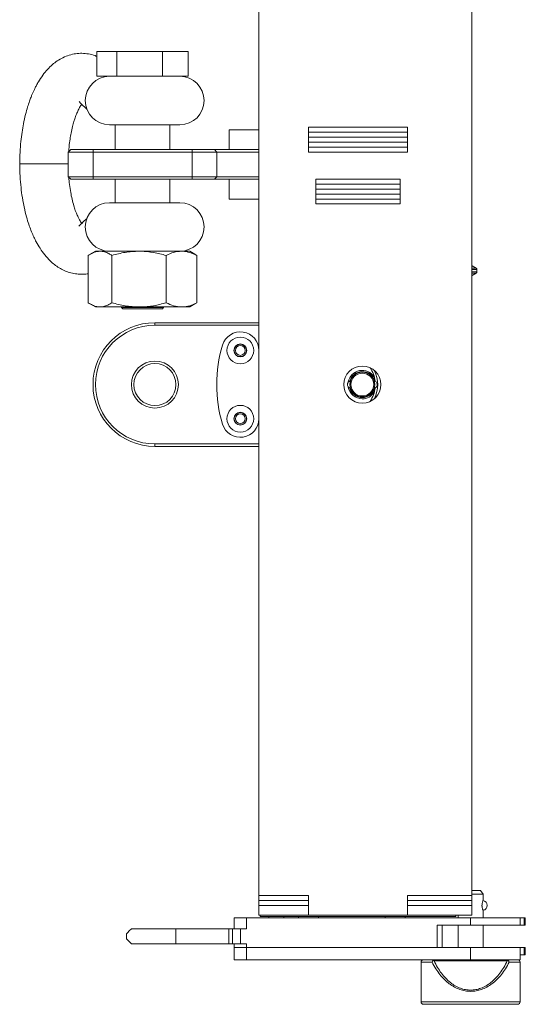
# Model space of a CAD drawing. Header units: millimetres. Extents: x -1676 to 1170, y -198 to 1090.
# Tile 2 of 20: x -1676 to -1472, y 103 to 501. Entities that reach past the tile are written whole.
import ezdxf

# ---------------------------------------------------------------- set-up
doc = ezdxf.new("R2010")
doc.units = ezdxf.units.MM

msp = doc.modelspace()

# ---------------------------------------------------------------- linework, layer by layer
at = {"color": 7, "linetype": 'Continuous', "lineweight": 15}
for p, q in [((-1579.501, 147.23), (-1579.501, 737.23)), ((-1493.501, 737.23), (-1493.501, 147.23)), ((-1644.924, 488.33), (-1644.924, 478.33)), ((-1644.924, 488.33), (-1636.918, 488.33)), ((-1636.918, 488.33), (-1636.918, 478.33)), ((-1636.918, 488.33), (-1618.495, 488.33)), ((-1618.495, 488.33), (-1618.495, 478.33)), ((-1618.495, 488.33), (-1608.078, 488.33)), ((-1608.078, 488.33), (-1608.078, 478.33)), ((-1644.924, 478.33), (-1636.918, 478.33)), ((-1636.918, 478.33), (-1618.495, 478.33)), ((-1618.495, 478.33), (-1608.078, 478.33)), ((-1619.481, 458.73), (-1639.834, 458.73)), ((-1637.501, 458.73), (-1637.501, 448.73)), ((-1611.434, 458.73), (-1619.481, 458.73)), ((-1615.501, 448.73), (-1615.501, 458.73)), ((-1559.501, 457.73), (-1519.501, 457.73)), ((-1559.501, 447.73), (-1559.501, 457.73)), ((-1519.501, 457.73), (-1519.501, 447.73)), ((-1591.501, 448.73), (-1591.501, 456.73)), ((-1591.501, 456.73), (-1579.501, 456.73)), ((-1559.501, 455.73), (-1519.501, 455.73)), ((-1519.501, 453.73), (-1559.501, 453.73)), ((-1559.501, 451.73), (-1559.501, 453.73)), ((-1519.501, 451.73), (-1519.501, 453.73)), ((-1559.501, 451.73), (-1519.501, 451.73)), ((-1519.501, 449.73), (-1559.501, 449.73)), ((-1656.501, 447.73), (-1655.501, 448.73)), ((-1646.501, 447.73), (-1656.501, 447.73)), ((-1656.501, 447.73), (-1656.501, 437.73)), ((-1655.501, 448.73), (-1646.501, 448.73)), ((-1646.501, 448.73), (-1606.501, 448.73)), ((-1646.501, 448.73), (-1646.501, 447.73)), ((-1606.501, 447.73), (-1646.501, 447.73)), ((-1646.501, 447.73), (-1646.501, 437.73)), ((-1606.501, 448.73), (-1597.501, 448.73)), ((-1606.501, 448.73), (-1606.501, 447.73)), ((-1596.501, 447.73), (-1606.501, 447.73)), ((-1606.501, 447.73), (-1606.501, 437.73)), ((-1597.501, 448.73), (-1596.501, 447.73)), ((-1597.501, 448.73), (-1579.501, 448.73)), ((-1596.501, 447.73), (-1596.501, 437.73)), ((-1579.501, 447.73), (-1596.501, 447.73)), ((-1519.501, 447.73), (-1559.501, 447.73)), ((-1655.501, 436.73), (-1656.501, 437.73)), ((-1656.501, 437.73), (-1646.501, 437.73)), ((-1646.501, 436.73), (-1655.501, 436.73)), ((-1646.501, 437.73), (-1606.501, 437.73)), ((-1646.501, 437.73), (-1646.501, 436.73)), ((-1606.501, 436.73), (-1646.501, 436.73)), ((-1637.501, 436.73), (-1637.501, 427.23)), ((-1615.501, 427.23), (-1615.501, 436.73)), ((-1606.501, 437.73), (-1596.501, 437.73)), ((-1606.501, 437.73), (-1606.501, 436.73)), ((-1597.501, 436.73), (-1606.501, 436.73)), ((-1596.501, 437.73), (-1597.501, 436.73)), ((-1579.501, 436.73), (-1597.501, 436.73)), ((-1596.501, 437.73), (-1579.501, 437.73)), ((-1591.501, 436.73), (-1591.501, 428.73)), ((-1556.501, 436.73), (-1522.501, 436.73)), ((-1556.501, 426.73), (-1556.501, 436.73)), ((-1556.501, 434.73), (-1522.501, 434.73)), ((-1522.501, 436.73), (-1522.501, 426.73)), ((-1522.501, 432.73), (-1556.501, 432.73)), ((-1556.501, 432.73), (-1556.501, 430.73)), ((-1556.501, 430.73), (-1522.501, 430.73)), ((-1522.501, 432.73), (-1522.501, 430.73)), ((-1619.481, 427.23), (-1639.834, 427.23)), ((-1611.434, 427.23), (-1619.481, 427.23)), ((-1579.501, 428.73), (-1591.501, 428.73)), ((-1522.501, 428.73), (-1556.501, 428.73)), ((-1522.501, 426.73), (-1556.501, 426.73)), ((-1650.458, 419.516), (-1651.072, 418.892)), ((-1645.551, 407.63), (-1647.638, 406.424)), ((-1643.67, 407.63), (-1645.551, 407.63)), ((-1643.67, 407.63), (-1627.936, 407.63)), ((-1627.936, 407.63), (-1610.768, 407.63)), ((-1610.768, 407.63), (-1607.451, 407.63)), ((-1605.363, 406.424), (-1607.451, 407.63)), ((-1604.566, 405.928), (-1605.385, 406.419)), ((-1648.435, 405.928), (-1648.435, 386.801)), ((-1638.904, 405.928), (-1638.904, 386.801)), ((-1616.969, 405.928), (-1616.969, 386.801)), ((-1604.566, 405.928), (-1604.566, 386.801)), ((-1491.701, 400.734), (-1493.401, 401.716)), ((-1493.401, 397.844), (-1491.701, 398.825)), ((-1491.451, 399.258), (-1491.451, 400.301)), ((-1647.638, 386.305), (-1645.551, 385.1)), ((-1607.451, 385.1), (-1605.363, 386.305)), ((-1604.566, 386.801), (-1605.385, 386.311)), ((-1643.67, 385.1), (-1645.551, 385.1)), ((-1627.936, 385.1), (-1643.67, 385.1)), ((-1635.001, 385.1), (-1635.001, 384.83)), ((-1635.001, 384.83), (-1634.501, 384.33)), ((-1635.001, 384.83), (-1618.001, 384.83)), ((-1618.501, 384.33), (-1634.501, 384.33)), ((-1610.768, 385.1), (-1627.936, 385.1)), ((-1618.501, 384.33), (-1618.001, 384.83)), ((-1618.001, 384.83), (-1618.001, 385.1)), ((-1607.451, 385.1), (-1610.768, 385.1)), ((-1621.501, 378.73), (-1579.501, 378.73)), ((-1621.501, 378.73), (-1621.501, 377.73)), ((-1579.501, 377.73), (-1621.501, 377.73)), ((-1621.501, 329.73), (-1579.501, 329.73)), ((-1621.501, 329.73), (-1621.501, 328.73)), ((-1579.501, 328.73), (-1621.501, 328.73)), ((-1490.001, 149.23), (-1493.501, 149.23)), ((-1489.001, 147.73), (-1493.501, 147.73)), ((-1489.001, 147.73), (-1490.001, 149.23)), ((-1489.001, 145.21), (-1489.001, 147.73)), ((-1579.501, 147.23), (-1559.501, 147.23)), ((-1579.501, 145.23), (-1579.501, 147.23)), ((-1579.501, 145.23), (-1559.501, 145.23)), ((-1579.501, 143.23), (-1579.501, 145.23)), ((-1559.501, 139.23), (-1559.501, 147.23)), ((-1519.501, 147.23), (-1493.501, 147.23)), ((-1519.501, 147.23), (-1519.501, 139.23)), ((-1519.501, 145.23), (-1493.501, 145.23)), ((-1493.501, 147.23), (-1493.501, 145.23)), ((-1493.501, 145.23), (-1493.501, 143.23)), ((-1579.501, 143.23), (-1579.501, 139.23)), ((-1559.501, 143.23), (-1579.501, 143.23)), ((-1559.501, 143.23), (-1559.501, 139.23)), ((-1519.501, 143.23), (-1519.501, 139.23)), ((-1493.501, 143.23), (-1519.501, 143.23)), ((-1493.501, 143.23), (-1493.501, 139.23)), ((-1489.001, 138.23), (-1489.001, 141.25)), ((-1589.501, 133.73), (-1589.501, 138.23)), ((-1589.501, 138.23), (-1584.501, 138.23)), ((-1584.501, 138.23), (-1584.501, 133.73)), ((-1584.501, 138.23), (-1494.001, 138.23)), ((-1579.501, 139.23), (-1559.501, 139.23)), ((-1579.001, 138.73), (-1579.001, 139.23)), ((-1579.001, 138.73), (-1500.001, 138.73)), ((-1575.501, 138.73), (-1575.501, 138.23)), ((-1569.501, 138.73), (-1569.501, 138.23)), ((-1563.501, 138.73), (-1563.501, 138.23)), ((-1519.501, 139.23), (-1559.501, 139.23)), ((-1555.501, 138.23), (-1555.501, 138.73)), ((-1528.501, 138.73), (-1528.501, 138.23)), ((-1520.501, 138.23), (-1520.501, 138.73)), ((-1519.501, 139.23), (-1493.501, 139.23)), ((-1500.001, 138.73), (-1500.001, 139.23)), ((-1499.001, 139.23), (-1499.001, 138.23)), ((-1494.001, 138.23), (-1494.001, 135.23)), ((-1494.001, 138.23), (-1474.001, 138.23)), ((-1474.001, 138.23), (-1474.001, 135.23)), ((-1474.001, 138.23), (-1472.317, 138.23)), ((-1472.317, 135.23), (-1472.317, 138.23)), ((-1472.317, 138.23), (-1471.928, 138.23)), ((-1471.928, 135.23), (-1471.928, 138.23)), ((-1633.001, 131.73), (-1633.001, 129.73)), ((-1613.001, 133.73), (-1631.001, 133.73)), ((-1613.001, 127.73), (-1613.001, 133.73)), ((-1591.633, 133.73), (-1613.001, 133.73)), ((-1591.633, 133.73), (-1591.633, 127.73)), ((-1590.174, 133.73), (-1591.633, 133.73)), ((-1590.174, 133.73), (-1590.174, 127.73)), ((-1586.918, 133.73), (-1590.174, 133.73)), ((-1586.918, 133.73), (-1586.918, 127.73)), ((-1584.501, 133.73), (-1586.918, 133.73)), ((-1507.501, 126.23), (-1507.501, 135.23)), ((-1507.501, 135.23), (-1494.001, 135.23)), ((-1505.501, 126.23), (-1505.501, 135.23)), ((-1499.001, 135.23), (-1499.001, 126.23)), ((-1494.001, 135.23), (-1474.001, 135.23)), ((-1489.001, 126.23), (-1489.001, 135.23)), ((-1474.001, 135.23), (-1472.317, 135.23)), ((-1471.928, 135.23), (-1472.317, 135.23)), ((-1631.001, 127.73), (-1613.001, 127.73)), ((-1613.001, 127.73), (-1591.633, 127.73)), ((-1591.633, 127.73), (-1590.174, 127.73)), ((-1590.174, 127.73), (-1586.918, 127.73)), ((-1589.501, 127.73), (-1589.501, 126.23)), ((-1586.918, 127.73), (-1584.501, 127.73)), ((-1584.501, 126.23), (-1584.501, 127.73)), ((-1589.501, 126.23), (-1589.501, 121.23)), ((-1589.501, 126.23), (-1584.501, 126.23)), ((-1584.501, 126.23), (-1584.501, 121.23)), ((-1584.501, 126.23), (-1494.001, 126.23)), ((-1584.501, 126.23), (-1507.501, 126.23)), ((-1494.001, 126.23), (-1474.001, 126.23)), ((-1494.001, 126.23), (-1494.001, 121.23)), ((-1474.001, 126.23), (-1474.001, 123.23)), ((-1474.001, 126.23), (-1472.317, 126.23)), ((-1472.317, 123.23), (-1472.317, 126.23)), ((-1472.317, 126.23), (-1471.928, 126.23)), ((-1471.928, 123.23), (-1471.928, 126.23)), ((-1589.501, 121.23), (-1584.501, 121.23)), ((-1584.501, 121.23), (-1494.001, 121.23)), ((-1514.001, 120.23), (-1514.001, 104.23)), ((-1509.125, 120.926), (-1508.785, 120.744)), ((-1508.785, 120.744), (-1479.216, 120.744)), ((-1494.001, 121.23), (-1474.001, 121.23)), ((-1479.216, 120.744), (-1478.877, 120.926)), ((-1474.001, 121.23), (-1474.001, 123.23)), ((-1474.001, 123.23), (-1472.317, 123.23)), ((-1474.001, 104.23), (-1474.001, 120.23)), ((-1471.928, 123.23), (-1472.317, 123.23)), ((-1512.501, 103.23), (-1475.501, 103.23))]:
    msp.add_line(p, q, dxfattribs=at)
at = {"color": 8, "linetype": 'Continuous', "lineweight": 15}
for p, q in [((-1656.54, 442.98), (-1676.086, 442.98)), ((-1493.501, 400.734), (-1491.701, 400.734)), ((-1493.501, 400.301), (-1491.451, 400.301)), ((-1493.501, 399.258), (-1491.451, 399.258)), ((-1491.701, 398.825), (-1493.501, 398.825)), ((-1509.563, 120.23), (-1514.001, 120.23)), ((-1474.001, 120.23), (-1478.438, 120.23)), ((-1514.001, 104.23), (-1474.001, 104.23))]:
    msp.add_line(p, q, dxfattribs=at)
at = {"color": 7, "linetype": 'Continuous', "lineweight": 15, "flags": 128}
for points in [[(-1631.001, 133.73), (-1631.867, 132.863), (-1632.494, 132.236), (-1632.874, 131.857), (-1633.001, 131.73)], [(-1633.001, 129.73), (-1632.874, 129.603), (-1632.494, 129.223), (-1631.867, 128.596), (-1631.001, 127.73)]]:
    msp.add_lwpolyline(points, dxfattribs=at)
at = {"color": 7, "linetype": 'Continuous', "lineweight": 15}
for centre, radius in [((-1587.001, 367.53), 5.4), ((-1587.001, 367.53), 2.6), ((-1587.001, 367.53), 2.5), ((-1587.001, 367.53), 2), ((-1621.501, 353.73), 9.5), ((-1621.501, 353.73), 8.5), ((-1537.751, 353.73), 7.5), ((-1537.751, 353.73), 5), ((-1537.751, 353.73), 4.6), ((-1587.001, 339.93), 5.4), ((-1587.001, 339.93), 2.6), ((-1587.001, 339.93), 2.5), ((-1587.001, 339.93), 2)]:
    msp.add_circle(centre, radius, dxfattribs=at)
for centre, radius, start, end in [((-1639.834, 468.53), 9.8, 90, 270), ((-1611.434, 468.53), 9.8, 270, 90), ((-1639.834, 417.43), 9.8, 90, 270), ((-1611.434, 417.43), 9.8, 270, 90), ((-1491.951, 400.301), 0.5, 0, 60), ((-1491.951, 399.258), 0.5, 300, 0), ((-1621.501, 353.73), 25, 90, 270), ((-1621.501, 353.73), 24, 90, 270), ((-1587.001, 367.525), 7.5, 0, 163.06914), ((-1541.684, 353.73), 54.87, 163.06914, 196.93086), ((-1537.751, 353.73), 5.75, 32.62789, 169.39166), ((-1537.751, 353.73), 5.25, 17.524, 165.96823), ((-1544.501, 353.73), 12, 6.38928, 34.62216), ((-1544.501, 353.73), 13, 334.43091, 25.56909), ((-1537.751, 353.73), 5.75, 190.67491, 270), ((-1537.751, 353.73), 5.25, 195.83673, 270), ((-1537.751, 353.73), 5.25, 270, 345.82816), ((-1537.751, 353.73), 5.75, 270, 327.37211), ((-1544.501, 353.73), 12, 325.37784, 353.94033), ((-1587.001, 339.935), 7.5, 196.93086, 0), ((-1489.299, 143.23), 2, 278.18789, 81.89627), ((-1513.001, 120.23), 1, 90, 180), ((-1475.001, 120.23), 1, 0, 90), ((-1513.001, 104.23), 1, 180, 270), ((-1475.001, 104.23), 1, 270, 0)]:
    msp.add_arc(centre, radius, start, end, dxfattribs=at)
for points, knots in [([(-1644.924, 486.33), (-1645.179, 486.451), (-1646.262, 486.963), (-1648.265, 487.427), (-1650.932, 487.701), (-1653.566, 487.526), (-1656.139, 486.954), (-1658.649, 485.943), (-1660.909, 484.617), (-1663.006, 483.001), (-1664.942, 481.113), (-1666.828, 478.811), (-1668.27, 476.622), (-1669.327, 474.744), (-1670.008, 473.411), (-1670.575, 472.202), (-1671.072, 471.063), (-1671.592, 469.782), (-1672.219, 468.098), (-1672.98, 465.781), (-1673.821, 462.756), (-1674.577, 459.344), (-1675.209, 455.659), (-1675.689, 451.825), (-1676.032, 447.544), (-1676.078, 444.542), (-1676.101, 442.98)], [0, 0, 0, 0, 0.0157092, 0.0665867, 0.1124047, 0.157452, 0.204723, 0.2536242, 0.3006902, 0.3430068, 0.3929002, 0.4443413, 0.5000486, 0.5273746, 0.5517237, 0.5731678, 0.591768, 0.6111223, 0.6394122, 0.6769219, 0.7236068, 0.7793996, 0.8271457, 0.8798379, 0.9374798, 1, 1, 1, 1]), ([(-1656.308, 447.922), (-1656.26, 448.625), (-1656.142, 450.327), (-1655.812, 452.821), (-1655.355, 455.513), (-1654.826, 457.903), (-1654.264, 459.94), (-1653.671, 461.772), (-1653.01, 463.497), (-1652.26, 465.107), (-1651.587, 466.314), (-1651.231, 466.817), (-1651.083, 467.028)], [0, 0, 0, 0, 0.0826018, 0.1998441, 0.3040162, 0.4225565, 0.5180557, 0.594857, 0.7057837, 0.8146782, 0.9226344, 1, 1, 1, 1]), ([(-1652.118, 468.126), (-1652.1, 468.107), (-1652.065, 468.069), (-1651.392, 467.32), (-1650.379, 466.32), (-1649.579, 465.589), (-1649.034, 465.172), (-1648.95, 465.107)], [0, 0, 0, 0, 0.2438462, 0.489132, 0.720586, 0.9569499, 1, 1, 1, 1]), ([(-1676.101, 442.98), (-1676.074, 441.286), (-1676.021, 438.054), (-1675.627, 433.494), (-1675.019, 428.96), (-1674.194, 424.697), (-1673.21, 420.913), (-1672.264, 417.964), (-1671.35, 415.531), (-1670.412, 413.368), (-1669.298, 411.122), (-1667.874, 408.673), (-1666.016, 406.079), (-1663.541, 403.36), (-1660.272, 400.781), (-1656.724, 399.142), (-1653.635, 398.447), (-1651.261, 398.292), (-1649.484, 398.344), (-1648.574, 398.555), (-1648.435, 398.587)], [0, 0, 0, 0, 0.0727831, 0.1389139, 0.1983567, 0.274897, 0.3360666, 0.3832379, 0.4261334, 0.4665465, 0.504659, 0.5584326, 0.6184837, 0.6810433, 0.7687508, 0.8559734, 0.9013001, 0.946899, 0.9919076, 1, 1, 1, 1]), ([(-1651.079, 418.901), (-1651.086, 418.91), (-1651.338, 419.224), (-1651.848, 420.087), (-1652.445, 421.248), (-1652.851, 422.138), (-1653.24, 423.07), (-1653.716, 424.325), (-1654.329, 426.198), (-1654.971, 428.618), (-1655.558, 431.514), (-1656.016, 434.443), (-1656.188, 436.539), (-1656.266, 437.495)], [0, 0, 0, 0, 0.0043353, 0.1518402, 0.2312037, 0.2940952, 0.3414113, 0.4057552, 0.5019645, 0.6305721, 0.7486632, 0.8854287, 1, 1, 1, 1]), ([(-1648.889, 420.892), (-1649.346, 420.515), (-1650.274, 419.748), (-1651.384, 418.593), (-1652.138, 417.835), (-1652.189, 417.8), (-1652.211, 417.784)], [0, 0, 0, 0, 0.2797881, 0.5679977, 0.8098271, 1, 1, 1, 1]), ([(-1643.67, 407.63), (-1644.102, 407.602), (-1645.122, 407.537), (-1646.722, 406.977), (-1647.862, 406.279), (-1648.435, 405.928)], [0, 0, 0, 0, 0.2684065, 0.6323729, 1, 1, 1, 1]), ([(-1638.904, 405.928), (-1639.304, 406.179), (-1640.278, 406.789), (-1641.869, 407.473), (-1643.067, 407.577), (-1643.67, 407.63)], [0, 0, 0, 0, 0.25724324, 0.62637984, 1, 1, 1, 1]), ([(-1638.904, 405.928), (-1637.123, 406.404), (-1633.528, 407.364), (-1629.811, 407.54), (-1627.936, 407.63)], [0, 0, 0, 0, 0.49545787, 1, 1, 1, 1]), ([(-1627.936, 407.63), (-1627.676, 407.628), (-1625.708, 407.612), (-1621.996, 407.241), (-1618.655, 406.368), (-1616.969, 405.928)], [0, 0, 0, 0, 0.07010815, 0.53079348, 1, 1, 1, 1]), ([(-1616.969, 405.928), (-1615.962, 406.404), (-1613.929, 407.364), (-1611.828, 407.54), (-1610.768, 407.63)], [0, 0, 0, 0, 0.495458, 1, 1, 1, 1]), ([(-1610.768, 407.63), (-1610.621, 407.628), (-1609.508, 407.612), (-1607.409, 407.241), (-1605.52, 406.368), (-1604.566, 405.928)], [0, 0, 0, 0, 0.070108, 0.5307937, 1, 1, 1, 1]), ([(-1493.401, 401.716), (-1493.406, 401.718), (-1493.413, 401.722), (-1493.486, 401.761), (-1493.501, 401.769)], [0, 0, 0, 0, 0.7978995, 1, 1, 1, 1]), ([(-1643.67, 385.1), (-1644.102, 385.128), (-1645.122, 385.193), (-1646.722, 385.752), (-1647.862, 386.45), (-1648.435, 386.801)], [0, 0, 0, 0, 0.2684065, 0.6323728, 1, 1, 1, 1]), ([(-1638.904, 386.801), (-1639.304, 386.551), (-1640.278, 385.94), (-1641.869, 385.257), (-1643.067, 385.152), (-1643.67, 385.1)], [0, 0, 0, 0, 0.25724324, 0.62637984, 1, 1, 1, 1]), ([(-1638.904, 386.801), (-1637.123, 386.326), (-1633.528, 385.366), (-1629.811, 385.189), (-1627.936, 385.1)], [0, 0, 0, 0, 0.49545787, 1, 1, 1, 1]), ([(-1627.936, 385.1), (-1627.676, 385.102), (-1625.708, 385.117), (-1621.996, 385.489), (-1618.655, 386.361), (-1616.969, 386.801)], [0, 0, 0, 0, 0.07010815, 0.53079348, 1, 1, 1, 1]), ([(-1616.969, 386.801), (-1615.962, 386.326), (-1613.929, 385.366), (-1611.828, 385.189), (-1610.768, 385.1)], [0, 0, 0, 0, 0.495458, 1, 1, 1, 1]), ([(-1610.768, 385.1), (-1610.621, 385.102), (-1609.508, 385.117), (-1607.409, 385.489), (-1605.52, 386.361), (-1604.566, 386.801)], [0, 0, 0, 0, 0.070108, 0.5307937, 1, 1, 1, 1]), ([(-1543.071, 354.986), (-1543.223, 354.86), (-1543.45, 354.674), (-1543.664, 354.277), (-1543.773, 353.862), (-1543.733, 353.342), (-1543.501, 352.842), (-1543.087, 352.427), (-1542.716, 352.315), (-1542.528, 352.258)], [0, 0, 0, 0, 0.16496879, 0.24480316, 0.37720715, 0.52235426, 0.67638292, 0.83599961, 1, 1, 1, 1]), ([(-1542.535, 355.19), (-1542.612, 355.177), (-1542.803, 355.144), (-1542.971, 355.045), (-1543.071, 354.986)], [0, 0, 0, 0, 0.4020996, 1, 1, 1, 1]), ([(-1532.431, 352.474), (-1532.278, 352.599), (-1532.052, 352.786), (-1531.838, 353.183), (-1531.729, 353.597), (-1531.769, 354.116), (-1532, 354.623), (-1532.42, 355.014), (-1532.797, 355.199), (-1533.006, 355.207), (-1533.017, 355.207)], [0, 0, 0, 0, 0.1629616, 0.241822, 0.3726139, 0.5159937, 0.6681465, 0.8258204, 0.990796, 1, 1, 1, 1]), ([(-1532.967, 352.269), (-1532.89, 352.282), (-1532.699, 352.315), (-1532.531, 352.414), (-1532.431, 352.474)], [0, 0, 0, 0, 0.4020935, 1, 1, 1, 1]), ([(-1489.009, 141.25), (-1489.006, 141.244), (-1488.994, 141.213), (-1489.055, 141.364), (-1489.172, 141.69), (-1489.317, 142.206), (-1489.404, 142.755), (-1489.427, 143.322), (-1489.387, 143.873), (-1489.267, 144.451), (-1489.125, 144.909), (-1489.016, 145.194), (-1489.011, 145.205), (-1489.009, 145.21)], [0, 0, 0, 0, 0.0249753, 0.1242604, 0.2250959, 0.3325594, 0.4429655, 0.5002889, 0.6016803, 0.7028645, 0.8092923, 0.9198419, 1, 1, 1, 1]), ([(-1509.125, 120.926), (-1509.221, 120.821), (-1509.415, 120.612), (-1509.514, 120.357), (-1509.563, 120.23)], [0, 0, 0, 0, 0.499445, 1, 1, 1, 1]), ([(-1494.001, 108.453), (-1494.736, 108.49), (-1496.233, 108.567), (-1498.447, 109.182), (-1500.621, 110.165), (-1502.707, 111.537), (-1504.689, 113.274), (-1506.496, 115.315), (-1508.166, 117.655), (-1509.083, 119.344), (-1509.563, 120.23)], [0, 0, 0, 0, 0.099937, 0.2032238, 0.3139327, 0.4340376, 0.56111, 0.7012456, 0.843327, 1, 1, 1, 1]), ([(-1508.785, 121.23), (-1508.849, 121.217), (-1508.975, 121.19), (-1509.075, 121.014), (-1509.125, 120.926)], [0, 0, 0, 0, 0.5008552, 1, 1, 1, 1]), ([(-1479.216, 120.744), (-1479.664, 119.874), (-1480.531, 118.188), (-1482.111, 115.855), (-1483.834, 113.8), (-1485.713, 112.065), (-1487.7, 110.686), (-1489.765, 109.696), (-1491.875, 109.099), (-1494, 108.902), (-1496.126, 109.099), (-1498.236, 109.696), (-1500.301, 110.686), (-1502.288, 112.065), (-1504.167, 113.8), (-1505.89, 115.855), (-1507.47, 118.188), (-1508.338, 119.874), (-1508.785, 120.744)], [0, 0, 0, 0, 0.0779829, 0.1510972, 0.2208319, 0.2852679, 0.3447447, 0.3999633, 0.4507779, 0.4999999, 0.5492099, 0.6000366, 0.6552429, 0.714732, 0.7791553, 0.8489027, 0.9220096, 1, 1, 1, 1]), ([(-1478.438, 120.23), (-1478.919, 119.344), (-1479.835, 117.655), (-1481.505, 115.315), (-1483.312, 113.274), (-1485.294, 111.537), (-1487.38, 110.165), (-1489.554, 109.182), (-1491.768, 108.567), (-1493.265, 108.49), (-1494.001, 108.453)], [0, 0, 0, 0, 0.1566714, 0.2987543, 0.4388885, 0.5659623, 0.686066, 0.7967761, 0.9000622, 1, 1, 1, 1]), ([(-1478.877, 120.926), (-1478.927, 121.014), (-1479.027, 121.19), (-1479.153, 121.217), (-1479.216, 121.23)], [0, 0, 0, 0, 0.49914297, 1, 1, 1, 1]), ([(-1475.001, 121.23), (-1475.057, 121.23), (-1475.169, 121.23), (-1476.064, 121.23), (-1477.376, 121.23), (-1478.612, 121.23), (-1479.216, 121.23)], [0, 0, 0, 0, 0.25937705, 0.51480092, 0.76266787, 1, 1, 1, 1]), ([(-1478.438, 120.23), (-1478.488, 120.357), (-1478.586, 120.612), (-1478.78, 120.821), (-1478.877, 120.926)], [0, 0, 0, 0, 0.5005537, 1, 1, 1, 1]), ([(-1513.001, 103.23), (-1513.001, 103.23), (-1513.087, 103.23), (-1512.739, 103.23), (-1511.776, 103.23), (-1509.996, 103.23), (-1507.533, 103.23), (-1504.99, 103.23), (-1502.756, 103.23), (-1500.472, 103.23), (-1497.546, 103.23), (-1494.001, 103.23), (-1490.455, 103.23), (-1486.914, 103.23), (-1483.508, 103.23), (-1480.47, 103.23), (-1478.407, 103.23), (-1477.101, 103.23), (-1476.065, 103.23), (-1475.189, 103.23), (-1475.062, 103.23), (-1475.001, 103.23)], [0, 0, 0, 0, 0.0000034, 0.0582515, 0.1199888, 0.1842927, 0.2499613, 0.3156298, 0.3478186, 0.3800162, 0.4417535, 0.5000017, 0.5582499, 0.6199871, 0.684291, 0.7499596, 0.8156281, 0.8478169, 0.8800145, 0.9417518, 1, 1, 1, 1])]:
    msp.add_open_spline(points, degree=3, knots=knots, dxfattribs=at)

doc.saveas('drawing.dxf')
